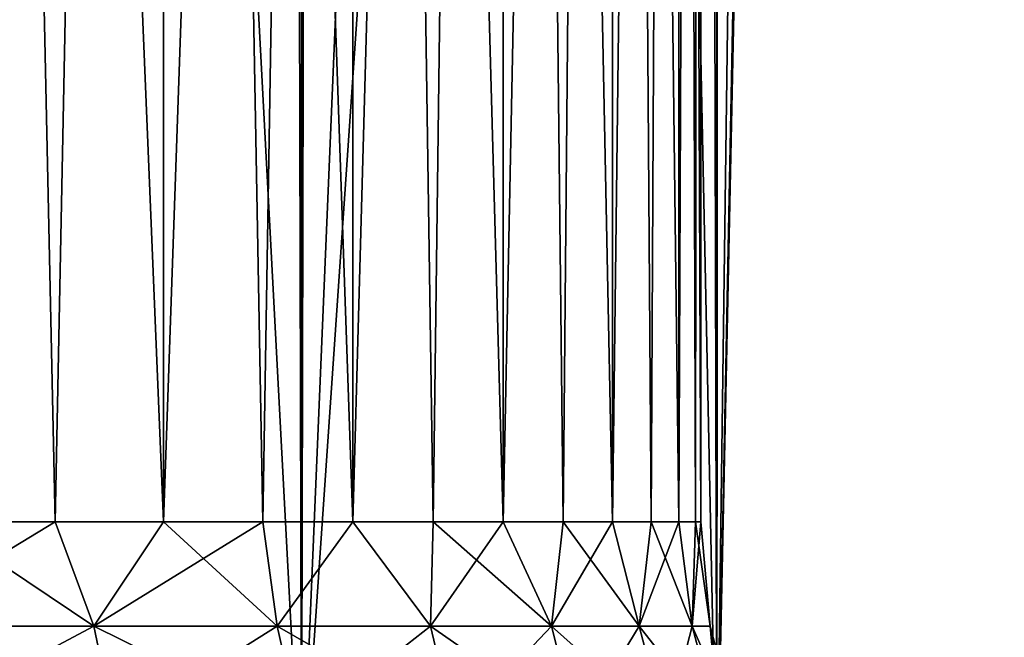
# Model space of a CAD drawing. Extents: x -265 to 265, y 0 to 607.
# Tile 25 of 256: x -242.95 to -239.7, y 1.62 to 3.66. Entities that reach past the tile are written whole.
import ezdxf

# ---------------------------------------------------------------- set-up
doc = ezdxf.new("R2010")
doc.units = 0
doc.header["$LTSCALE"] = 26.699852
for name, color, linetype in [('43', 7, 'CONTINUOUS'), ('44', 7, 'CONTINUOUS'), ('68', 7, 'CONTINUOUS'), ('69', 7, 'CONTINUOUS'), ('70', 7, 'CONTINUOUS'), ('71', 7, 'CONTINUOUS')]:
    doc.layers.add(name, color=color, linetype=linetype)

msp = doc.modelspace()

# ---------------------------------------------------------------- linework, layer by layer
at = {"layer": '43', "color": 7, "linetype": 'CONTINUOUS'}
for points in [[(-243.4917, 1, 13.5145), (-242.0195, 1, 12.7009), (-243.4917, 599, 13.5145), (-243.4917, 1, 13.5145)], [(-243.4917, 599, 13.5145), (-242.0195, 1, 12.7009), (-242.0195, 599, 12.7009), (-243.4917, 599, 13.5145)], [(-242.0195, 1, 12.7009), (-240.6477, 1, 11.7275), (-242.0195, 599, 12.7009), (-242.0195, 1, 12.7009)], [(-242.0195, 599, 12.7009), (-240.6477, 1, 11.7275), (-240.6477, 599, 11.7275), (-242.0195, 599, 12.7009)], [(-240.6477, 1, 11.7275), (-239.3934, 1, 10.6066), (-240.6477, 599, 11.7275), (-240.6477, 1, 11.7275)], [(-240.6477, 599, 11.7275), (-239.3934, 1, 10.6066), (-239.3934, 599, 10.6066), (-240.6477, 599, 11.7275)]]:
    msp.add_3dface(points, dxfattribs=at)
at = {"layer": '44', "color": 7, "linetype": 'CONTINUOUS'}
for points in [[(-239.3934, 599, -10.6066), (-239.3934, 1, -10.6066), (-240.25, 20, -11.399), (-239.3934, 599, -10.6066)], [(-239.3934, 1, -10.6066), (-240.6477, 1, -11.7275), (-240.25, 20, -11.399), (-239.3934, 1, -10.6066)], [(-240.25, 20, -11.399), (-240.6477, 1, -11.7275), (-240.2912, 19.105, -11.4341), (-240.25, 20, -11.399)], [(-240.2912, 19.105, -11.4341), (-240.6477, 1, -11.7275), (-240.4177, 18.1994, -11.5404), (-240.2912, 19.105, -11.4341)], [(-240.4177, 18.1994, -11.5404), (-240.6477, 1, -11.7275), (-240.6385, 17.2752, -11.7202), (-240.4177, 18.1994, -11.5404)], [(-240.6385, 17.2752, -11.7202), (-240.6477, 1, -11.7275), (-240.9666, 16.3313, -11.9748), (-240.6385, 17.2752, -11.7202)], [(-240.6477, 1, -11.7275), (-242.0195, 1, -12.7009), (-240.9666, 16.3313, -11.9748), (-240.6477, 1, -11.7275)], [(-240.9666, 16.3313, -11.9748), (-242.0195, 1, -12.7009), (-241.415, 15.3782, -12.3003), (-240.9666, 16.3313, -11.9748)], [(-241.415, 15.3782, -12.3003), (-242.0195, 1, -12.7009), (-241.9903, 14.4405, -12.6825), (-241.415, 15.3782, -12.3003)], [(-241.9903, 14.4405, -12.6825), (-242.0195, 1, -12.7009), (-242.6842, 13.5548, -13.095), (-241.9903, 14.4405, -12.6825)], [(-242.0195, 1, -12.7009), (-243.4917, 1, -13.5145), (-242.6842, 13.5548, -13.095), (-242.0195, 1, -12.7009)], [(-242.6842, 13.5548, -13.095), (-243.4917, 1, -13.5145), (-243.475, 12.7552, -13.5064), (-242.6842, 13.5548, -13.095)]]:
    msp.add_3dface(points, dxfattribs=at)
at = {"layer": '68', "color": 7, "linetype": 'CONTINUOUS'}
for points in [[(-243.2206, 20, 6.3663), (-242.4761, 20, 5.4664), (-243.2206, 2, 6.3663), (-243.2206, 20, 6.3663)], [(-243.2206, 2, 6.3663), (-242.4761, 20, 5.4664), (-242.8342, 2, 5.928), (-243.2206, 2, 6.3663)], [(-242.8342, 2, 5.928), (-242.4761, 20, 5.4664), (-242.4761, 2, 5.4664), (-242.8342, 2, 5.928)], [(-242.4761, 20, 5.4664), (-241.8503, 20, 4.4803), (-242.4761, 2, 5.4664), (-242.4761, 20, 5.4664)], [(-242.4761, 2, 5.4664), (-241.8503, 20, 4.4803), (-242.1478, 2, 4.9832), (-242.4761, 2, 5.4664)], [(-242.1478, 2, 4.9832), (-241.8503, 20, 4.4803), (-241.8503, 2, 4.4803), (-242.1478, 2, 4.9832)], [(-241.8503, 20, 4.4803), (-241.3531, 20, 3.4236), (-241.8503, 2, 4.4803), (-241.8503, 20, 4.4803)], [(-241.8503, 2, 4.4803), (-241.3531, 20, 3.4236), (-241.5851, 2, 3.9597), (-241.8503, 2, 4.4803)], [(-241.5851, 2, 3.9597), (-241.3531, 20, 3.4236), (-241.3531, 2, 3.4236), (-241.5851, 2, 3.9597)], [(-241.3531, 20, 3.4236), (-240.9922, 20, 2.3128), (-241.3531, 2, 3.4236), (-241.3531, 20, 3.4236)], [(-241.3531, 2, 3.4236), (-240.9922, 20, 2.3128), (-241.1552, 2, 2.8739), (-241.3531, 2, 3.4236)], [(-241.1552, 2, 2.8739), (-240.9922, 20, 2.3128), (-240.9922, 2, 2.3128), (-241.1552, 2, 2.8739)], [(-240.9922, 20, 2.3128), (-240.7733, 20, 1.1656), (-240.9922, 2, 2.3128), (-240.9922, 20, 2.3128)], [(-240.9922, 2, 2.3128), (-240.7733, 20, 1.1656), (-240.8647, 2, 1.7426), (-240.9922, 2, 2.3128)], [(-240.8647, 2, 1.7426), (-240.7733, 20, 1.1656), (-240.7733, 2, 1.1656), (-240.8647, 2, 1.7426)], [(-240.7733, 20, 1.1656), (-240.7, 20), (-240.7733, 2, 1.1656), (-240.7733, 20, 1.1656)], [(-240.7733, 2, 1.1656), (-240.7, 20), (-240.7184, 2, 0.584), (-240.7733, 2, 1.1656)], [(-240.7184, 2, 0.584), (-240.7, 20), (-240.7, 2), (-240.7184, 2, 0.584)]]:
    msp.add_3dface(points, dxfattribs=at)
at = {"layer": '69', "color": 7, "linetype": 'CONTINUOUS'}
for points in [[(-242.4761, 20, -5.4664), (-243.2206, 20, -6.3663), (-242.4761, 2, -5.4664), (-242.4761, 20, -5.4664)], [(-242.4761, 2, -5.4664), (-243.2206, 20, -6.3663), (-242.8342, 2, -5.928), (-242.4761, 2, -5.4664)], [(-242.8342, 2, -5.928), (-243.2206, 20, -6.3663), (-243.2206, 2, -6.3663), (-242.8342, 2, -5.928)], [(-241.8503, 20, -4.4803), (-242.4761, 20, -5.4664), (-241.8503, 2, -4.4803), (-241.8503, 20, -4.4803)], [(-241.8503, 2, -4.4803), (-242.4761, 20, -5.4664), (-242.1478, 2, -4.9832), (-241.8503, 2, -4.4803)], [(-242.1478, 2, -4.9832), (-242.4761, 20, -5.4664), (-242.4761, 2, -5.4664), (-242.1478, 2, -4.9832)], [(-241.3531, 20, -3.4236), (-241.8503, 20, -4.4803), (-241.3531, 2, -3.4236), (-241.3531, 20, -3.4236)], [(-241.3531, 2, -3.4236), (-241.8503, 20, -4.4803), (-241.5851, 2, -3.9597), (-241.3531, 2, -3.4236)], [(-241.5851, 2, -3.9597), (-241.8503, 20, -4.4803), (-241.8503, 2, -4.4803), (-241.5851, 2, -3.9597)], [(-240.9922, 20, -2.3128), (-241.3531, 20, -3.4236), (-240.9922, 2, -2.3128), (-240.9922, 20, -2.3128)], [(-240.9922, 2, -2.3128), (-241.3531, 20, -3.4236), (-241.1552, 2, -2.8739), (-240.9922, 2, -2.3128)], [(-241.1552, 2, -2.8739), (-241.3531, 20, -3.4236), (-241.3531, 2, -3.4236), (-241.1552, 2, -2.8739)], [(-240.7733, 20, -1.1656), (-240.9922, 20, -2.3128), (-240.7733, 2, -1.1656), (-240.7733, 20, -1.1656)], [(-240.7733, 2, -1.1656), (-240.9922, 20, -2.3128), (-240.8647, 2, -1.7426), (-240.7733, 2, -1.1656)], [(-240.8647, 2, -1.7426), (-240.9922, 20, -2.3128), (-240.9922, 2, -2.3128), (-240.8647, 2, -1.7426)], [(-240.7, 20), (-240.7733, 20, -1.1656), (-240.7, 2), (-240.7, 20)], [(-240.7, 2), (-240.7733, 20, -1.1656), (-240.7184, 2, -0.584), (-240.7, 2)], [(-240.7184, 2, -0.584), (-240.7733, 20, -1.1656), (-240.7733, 2, -1.1656), (-240.7184, 2, -0.584)]]:
    msp.add_3dface(points, dxfattribs=at)
at = {"layer": '70', "color": 7, "linetype": 'CONTINUOUS'}
for points in [[(-243.2206, 2, -6.3663), (-243.4027, 1.6551, -6.5973), (-242.7055, 1.6551, -5.8171), (-243.2206, 2, -6.3663)], [(-242.8342, 2, -5.928), (-243.2206, 2, -6.3663), (-242.7055, 1.6551, -5.8171), (-242.8342, 2, -5.928)], [(-242.4761, 2, -5.4664), (-242.8342, 2, -5.928), (-242.7055, 1.6551, -5.8171), (-242.4761, 2, -5.4664)], [(-242.4761, 2, -5.4664), (-242.7055, 1.6551, -5.8171), (-242.1001, 1.6551, -4.9638), (-242.4761, 2, -5.4664)], [(-242.1478, 2, -4.9832), (-242.4761, 2, -5.4664), (-242.1001, 1.6551, -4.9638), (-242.1478, 2, -4.9832)], [(-241.8503, 2, -4.4803), (-242.1478, 2, -4.9832), (-242.1001, 1.6551, -4.9638), (-241.8503, 2, -4.4803)], [(-241.8503, 2, -4.4803), (-242.1001, 1.6551, -4.9638), (-241.594, 1.6551, -4.0481), (-241.8503, 2, -4.4803)], [(-241.5851, 2, -3.9597), (-241.8503, 2, -4.4803), (-241.594, 1.6551, -4.0481), (-241.5851, 2, -3.9597)], [(-241.5851, 2, -3.9597), (-241.594, 1.6551, -4.0481), (-241.1936, 1.6551, -3.0815), (-241.5851, 2, -3.9597)], [(-241.3531, 2, -3.4236), (-241.5851, 2, -3.9597), (-241.1936, 1.6551, -3.0815), (-241.3531, 2, -3.4236)], [(-241.1552, 2, -2.8739), (-241.3531, 2, -3.4236), (-241.1936, 1.6551, -3.0815), (-241.1552, 2, -2.8739)], [(-241.1552, 2, -2.8739), (-241.1936, 1.6551, -3.0815), (-240.904, 1.6551, -2.0761), (-241.1552, 2, -2.8739)], [(-240.9922, 2, -2.3128), (-241.1552, 2, -2.8739), (-240.904, 1.6551, -2.0761), (-240.9922, 2, -2.3128)], [(-240.8647, 2, -1.7426), (-240.9922, 2, -2.3128), (-240.904, 1.6551, -2.0761), (-240.8647, 2, -1.7426)], [(-240.8647, 2, -1.7426), (-240.904, 1.6551, -2.0761), (-240.7287, 1.6551, -1.0446), (-240.8647, 2, -1.7426)], [(-240.7733, 2, -1.1656), (-240.8647, 2, -1.7426), (-240.7287, 1.6551, -1.0446), (-240.7733, 2, -1.1656)], [(-240.7184, 2, -0.584), (-240.7733, 2, -1.1656), (-240.7287, 1.6551, -1.0446), (-240.7184, 2, -0.584)], [(-240.7184, 2, -0.584), (-240.7287, 1.6551, -1.0446), (-240.67, 1.6551), (-240.7184, 2, -0.584)], [(-240.7, 2), (-240.7184, 2, -0.584), (-240.67, 1.6551), (-240.7, 2)], [(-243.3391, 1.3179, -6.6609), (-242.6352, 1.3179, -5.8732), (-243.4027, 1.6551, -6.5973), (-243.3391, 1.3179, -6.6609)], [(-243.4027, 1.6551, -6.5973), (-242.6352, 1.3179, -5.8732), (-242.7055, 1.6551, -5.8171), (-243.4027, 1.6551, -6.5973)], [(-242.6352, 1.3179, -5.8732), (-242.0239, 1.3179, -5.0117), (-242.7055, 1.6551, -5.8171), (-242.6352, 1.3179, -5.8732)], [(-242.7055, 1.6551, -5.8171), (-242.0239, 1.3179, -5.0117), (-242.1001, 1.6551, -4.9638), (-242.7055, 1.6551, -5.8171)], [(-242.0239, 1.3179, -5.0117), (-241.513, 1.3179, -4.0871), (-242.1001, 1.6551, -4.9638), (-242.0239, 1.3179, -5.0117)], [(-242.1001, 1.6551, -4.9638), (-241.513, 1.3179, -4.0871), (-241.594, 1.6551, -4.0481), (-242.1001, 1.6551, -4.9638)], [(-241.513, 1.3179, -4.0871), (-241.1087, 1.3179, -3.1112), (-241.594, 1.6551, -4.0481), (-241.513, 1.3179, -4.0871)], [(-241.594, 1.6551, -4.0481), (-241.1087, 1.3179, -3.1112), (-241.1936, 1.6551, -3.0815), (-241.594, 1.6551, -4.0481)], [(-241.1087, 1.3179, -3.1112), (-240.8163, 1.3179, -2.0961), (-241.1936, 1.6551, -3.0815), (-241.1087, 1.3179, -3.1112)], [(-241.1936, 1.6551, -3.0815), (-240.8163, 1.3179, -2.0961), (-240.904, 1.6551, -2.0761), (-241.1936, 1.6551, -3.0815)], [(-240.8163, 1.3179, -2.0961), (-240.6393, 1.3179, -1.0547), (-240.904, 1.6551, -2.0761), (-240.8163, 1.3179, -2.0961)], [(-240.904, 1.6551, -2.0761), (-240.6393, 1.3179, -1.0547), (-240.7287, 1.6551, -1.0446), (-240.904, 1.6551, -2.0761)], [(-240.6393, 1.3179, -1.0547), (-240.5801, 1.3179), (-240.7287, 1.6551, -1.0446), (-240.6393, 1.3179, -1.0547)], [(-240.7287, 1.6551, -1.0446), (-240.5801, 1.3179), (-240.67, 1.6551), (-240.7287, 1.6551, -1.0446)]]:
    msp.add_3dface(points, dxfattribs=at)
at = {"layer": '71', "color": 7, "linetype": 'CONTINUOUS'}
for points in [[(-243.2206, 2, 6.3663), (-242.8342, 2, 5.928), (-243.4027, 1.6551, 6.5973), (-243.2206, 2, 6.3663)], [(-242.8342, 2, 5.928), (-242.7055, 1.6551, 5.8171), (-243.4027, 1.6551, 6.5973), (-242.8342, 2, 5.928)], [(-242.8342, 2, 5.928), (-242.4761, 2, 5.4664), (-242.7055, 1.6551, 5.8171), (-242.8342, 2, 5.928)], [(-242.4761, 2, 5.4664), (-242.1478, 2, 4.9832), (-242.7055, 1.6551, 5.8171), (-242.4761, 2, 5.4664)], [(-242.1478, 2, 4.9832), (-242.1001, 1.6551, 4.9638), (-242.7055, 1.6551, 5.8171), (-242.1478, 2, 4.9832)], [(-242.1478, 2, 4.9832), (-241.8503, 2, 4.4803), (-242.1001, 1.6551, 4.9638), (-242.1478, 2, 4.9832)], [(-241.8503, 2, 4.4803), (-241.594, 1.6551, 4.0481), (-242.1001, 1.6551, 4.9638), (-241.8503, 2, 4.4803)], [(-241.8503, 2, 4.4803), (-241.5851, 2, 3.9597), (-241.594, 1.6551, 4.0481), (-241.8503, 2, 4.4803)], [(-241.5851, 2, 3.9597), (-241.3531, 2, 3.4236), (-241.594, 1.6551, 4.0481), (-241.5851, 2, 3.9597)], [(-241.3531, 2, 3.4236), (-241.1936, 1.6551, 3.0815), (-241.594, 1.6551, 4.0481), (-241.3531, 2, 3.4236)], [(-241.3531, 2, 3.4236), (-241.1552, 2, 2.8739), (-241.1936, 1.6551, 3.0815), (-241.3531, 2, 3.4236)], [(-241.1552, 2, 2.8739), (-240.9922, 2, 2.3128), (-241.1936, 1.6551, 3.0815), (-241.1552, 2, 2.8739)], [(-240.9922, 2, 2.3128), (-240.904, 1.6551, 2.0761), (-241.1936, 1.6551, 3.0815), (-240.9922, 2, 2.3128)], [(-240.9922, 2, 2.3128), (-240.8647, 2, 1.7426), (-240.904, 1.6551, 2.0761), (-240.9922, 2, 2.3128)], [(-240.8647, 2, 1.7426), (-240.7733, 2, 1.1656), (-240.904, 1.6551, 2.0761), (-240.8647, 2, 1.7426)], [(-240.7733, 2, 1.1656), (-240.7287, 1.6551, 1.0446), (-240.904, 1.6551, 2.0761), (-240.7733, 2, 1.1656)], [(-240.7733, 2, 1.1656), (-240.7184, 2, 0.584), (-240.7287, 1.6551, 1.0446), (-240.7733, 2, 1.1656)], [(-240.7184, 2, 0.584), (-240.7, 2), (-240.7287, 1.6551, 1.0446), (-240.7184, 2, 0.584)], [(-240.7, 2), (-240.67, 1.6551), (-240.7287, 1.6551, 1.0446), (-240.7, 2)], [(-242.7055, 1.6551, 5.8171), (-243.3391, 1.3179, 6.6609), (-243.4027, 1.6551, 6.5973), (-242.7055, 1.6551, 5.8171)], [(-242.6352, 1.3179, 5.8732), (-243.3391, 1.3179, 6.6609), (-242.7055, 1.6551, 5.8171), (-242.6352, 1.3179, 5.8732)], [(-242.1001, 1.6551, 4.9638), (-242.6352, 1.3179, 5.8732), (-242.7055, 1.6551, 5.8171), (-242.1001, 1.6551, 4.9638)], [(-242.0239, 1.3179, 5.0117), (-242.6352, 1.3179, 5.8732), (-242.1001, 1.6551, 4.9638), (-242.0239, 1.3179, 5.0117)], [(-241.594, 1.6551, 4.0481), (-242.0239, 1.3179, 5.0117), (-242.1001, 1.6551, 4.9638), (-241.594, 1.6551, 4.0481)], [(-241.513, 1.3179, 4.0871), (-242.0239, 1.3179, 5.0117), (-241.594, 1.6551, 4.0481), (-241.513, 1.3179, 4.0871)], [(-241.1936, 1.6551, 3.0815), (-241.513, 1.3179, 4.0871), (-241.594, 1.6551, 4.0481), (-241.1936, 1.6551, 3.0815)], [(-241.1087, 1.3179, 3.1112), (-241.513, 1.3179, 4.0871), (-241.1936, 1.6551, 3.0815), (-241.1087, 1.3179, 3.1112)], [(-240.904, 1.6551, 2.0761), (-241.1087, 1.3179, 3.1112), (-241.1936, 1.6551, 3.0815), (-240.904, 1.6551, 2.0761)], [(-240.8163, 1.3179, 2.0961), (-241.1087, 1.3179, 3.1112), (-240.904, 1.6551, 2.0761), (-240.8163, 1.3179, 2.0961)], [(-240.7287, 1.6551, 1.0446), (-240.8163, 1.3179, 2.0961), (-240.904, 1.6551, 2.0761), (-240.7287, 1.6551, 1.0446)], [(-240.6393, 1.3179, 1.0547), (-240.8163, 1.3179, 2.0961), (-240.7287, 1.6551, 1.0446), (-240.6393, 1.3179, 1.0547)], [(-240.67, 1.6551), (-240.6393, 1.3179, 1.0547), (-240.7287, 1.6551, 1.0446), (-240.67, 1.6551)], [(-240.67, 1.6551), (-240.5801, 1.3179), (-240.6393, 1.3179, 1.0547), (-240.67, 1.6551)]]:
    msp.add_3dface(points, dxfattribs=at)

doc.saveas('drawing.dxf')
